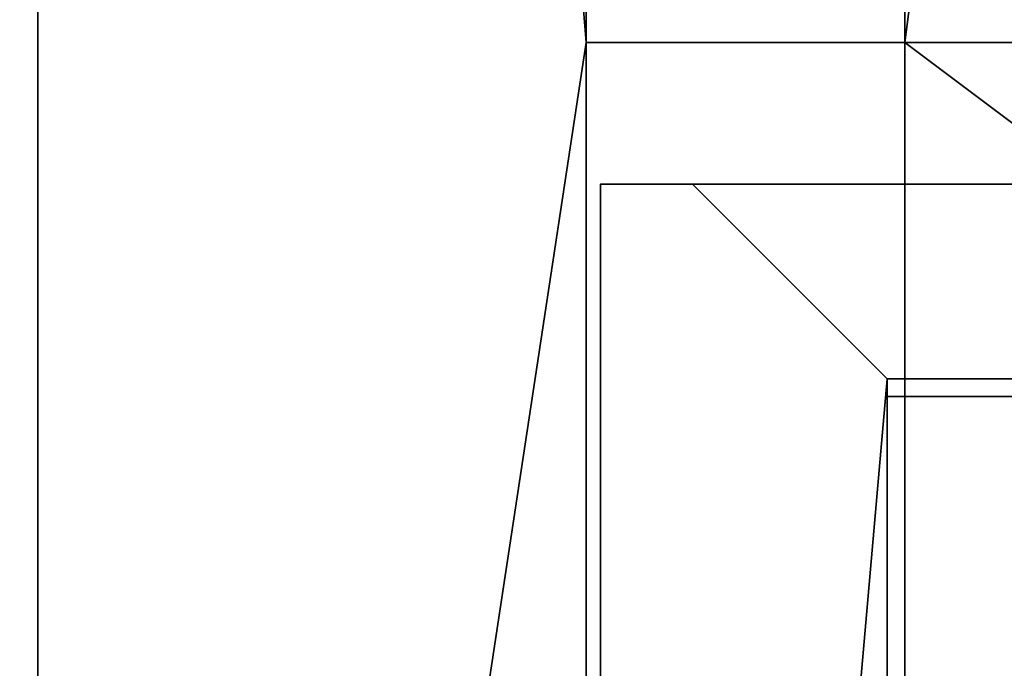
# Model space of a CAD drawing. Header units: millimetres. Extents: x -590 to 3690, y -120 to 127.
# Tile 36 of 256: x -425 to -411, y 7 to 16. Entities that reach past the tile are written whole.
import ezdxf

# ---------------------------------------------------------------- set-up
doc = ezdxf.new("R2010")
doc.units = ezdxf.units.MM
doc.layers.add('151', color=7, linetype='Continuous', true_color=0xffffff)

# ---------------------------------------------------------------- blocks, each defined once
blk = doc.blocks.new('UG_SURFACE_001')
at = {"layer": '151', "color": 252, "linetype": 'Continuous', "lineweight": 35}
for points in [[(590, -31.2, 2203), (590, 108.2, 2203), (-590, 108.2, 2203), (-590, -31.2, 2203)], [(-440, -31.2, 2053), (-440, 108.2, 2053), (440, 108.2, 2053), (440, -31.2, 2053)]]:
    blk.add_3dface(points, dxfattribs=at)
blk = doc.blocks.new('UG_SURFACE_022')
at = {"layer": '151', "color": 254, "linetype": 'Continuous', "lineweight": 35}
for points in [[(-424.75, 111.75, 2033.25), (-417, 16, 2025.5), (-417, 81, 2025.5)], [(-417, 16, 2025.5), (-424.75, 111.75, 2033.25), (-424.75, -35, 2033.25)], [(-424.75, -35, -7), (-424.75, 111.75, -7), (-417, 16, -7)], [(-417, 81, -7), (-417, 16, -7), (-424.75, 111.75, -7)], [(-424.75, -35, 2033.25), (-424.75, 111.75, 2033.25), (-424.75, 111.75, -7), (-424.75, -35, -7)], [(-400.81, 107.052, -7), (-400.75, 106.75, -7), (-412.5, 16, -7), (-412.5, 81, -7)], [(-412.5, 81, 2021), (-400.75, 5, 2009.25), (-400.75, 106.75, 2009.25), (-400.798, 107.05, 2009.298)], [(-412.5, 16, -7), (-400.75, 106.75, -7), (-404.5, 13, -7), (-408.5, 13, -7)], [(-412.5, 81, 2021), (-417, 81, 2025.5), (-417, 16, 2025.5), (-412.5, 16, 2021)], [(-412.5, 16, -7), (-417, 16, -7), (-417, 81, -7), (-412.5, 81, -7)], [(-400.75, 5, 2009.25), (-412.5, 81, 2021), (-404.5, 13, 2013)], [(-408.5, 13, 2017), (-404.5, 13, 2013), (-412.5, 81, 2021), (-412.5, 16, 2021)], [(-424.75, -35, 2033.25), (-419, -35, 2027.5), (-417, -33, 2025.5), (-417, 16, 2025.5)], [(-417, 16, -7), (-417, -33, -7), (-419, -35, -7), (-424.75, -35, -7)], [(-417, 16, 2025.5), (-417, -33, 2025.5), (-417, -33, -7), (-417, 16, -7)], [(-412.5, 16, 2021), (-417, 16, 2025.5), (-417, 16, -7), (-412.5, 16, -7)], [(-412.5, 5, 2021), (-412.5, 16, 2021), (-412.5, 16, -7), (-412.5, 5, -7)], [(-412.5, 16, 2021), (-412.5, 5, 2021), (-408.5, 5, 2017), (-408.5, 13, 2017)], [(-408.5, 13, -7), (-408.5, 5, -7), (-412.5, 5, -7), (-412.5, 16, -7)]]:
    blk.add_3dface(points, dxfattribs=at)
blk = doc.blocks.new('UG_SURFACE_024')
at = {"layer": '151', "color": 254, "linetype": 'Continuous', "lineweight": 35}
for points in [[(-417, 81, 2025.5), (-417, 16, 2025.5), (-424.75, 111.75, 2033.25)], [(-424.75, -35, 2033.25), (-424.75, 111.75, 2033.25), (-417, 16, 2025.5)], [(424.75, -35, 2033.25), (424.75, 111.75, 2033.25), (-424.75, 111.75, 2033.25), (-424.75, -35, 2033.25)], [(-400.996, 108.295, 2009.496), (-400.75, 106.75, 2009.25), (-400.75, 5, 2009.25), (-412.5, 81, 2021)], [(-412.5, 16, 2021), (-417, 16, 2025.5), (-417, 81, 2025.5), (-412.5, 81, 2021)], [(-412.5, 16, 2021), (-412.5, 81, 2021), (-404.5, 13, 2013), (-408.5, 13, 2017)], [(-404.5, 13, 2013), (-412.5, 81, 2021), (-400.75, 5, 2009.25)], [(-417, 16, 2025.5), (-417, -33, 2025.5), (-419, -35, 2027.5), (-424.75, -35, 2033.25)], [(417, 16, 2025.5), (417, -33, 2025.5), (-417, -33, 2025.5), (-417, 16, 2025.5)], [(417, 16, 2025.5), (-417, 16, 2025.5), (-412.5, 16, 2021), (412.5, 16, 2021)], [(412.5, 5, 2021), (412.5, 16, 2021), (-412.5, 16, 2021), (-412.5, 5, 2021)], [(-408.5, 13, 2017), (-408.5, 5, 2017), (-412.5, 5, 2021), (-412.5, 16, 2021)]]:
    blk.add_3dface(points, dxfattribs=at)
blk = doc.blocks.new('UG_SURFACE_058')
at = {"layer": '151', "color": 7, "linetype": 'Continuous', "lineweight": 35}
for points in [[(-412.75, -47, -7), (-412.75, 11, -7), (-412.5, 11, -7), (-412.5, -47, -7)], [(-412.75, 11, -7), (-412.75, -47, -7), (-412.75, -47, 2021.25), (-412.75, 11, 2021.25)], [(-412.75, 11, 2021.25), (-412.5, 11, 2021), (-412.5, 11, -7), (-412.75, 11, -7)], [(-412.5, -47, 2021), (-412.5, 11, 2021), (-412.75, 11, 2021.25), (-412.75, -47, 2021.25)], [(-412.5, 11, 2021), (-412.5, -47, 2021), (-412.5, -47, -7), (-412.5, 11, -7)]]:
    blk.add_3dface(points, dxfattribs=at)
blk = doc.blocks.new('UG_SURFACE_059')
at = {"layer": '151', "color": 14, "linetype": 'Continuous', "lineweight": 35}
for points in [[(-416.8, -35, 2025.3), (-416.8, 14, 2025.3), (-416.8, 14, -7), (-416.8, -35, -7)], [(-415.5, 14, 2024), (-415.5, 14, -7), (-416.8, 14, -7), (-416.8, 14, 2025.3)], [(-416.8, -35, -7), (-416.8, 14, -7), (-415.5, 14, -7), (-412.75, 11.25, -7)], [(-412.75, 11.25, 2021.25), (-415.5, 14, 2024), (-416.8, 14, 2025.3), (-416.8, -35, 2025.3)], [(-415.5, 14, 2024), (-412.75, 11.25, 2021.25), (-412.75, 11.25, -7), (-415.5, 14, -7)], [(-412.75, 11.25, -7), (-412.75, -47, -7), (-416.8, -35, -7)], [(-416.8, -35, 2025.3), (-412.75, -47, 2021.25), (-412.75, 11.25, 2021.25)], [(-412.75, 11.25, 2021.25), (-412.75, -47, 2021.25), (-412.75, -47, -7), (-412.75, 11.25, -7)]]:
    blk.add_3dface(points, dxfattribs=at)
blk = doc.blocks.new('UG_SURFACE_062')
at = {"layer": '151', "color": 14, "linetype": 'Continuous', "lineweight": 35}
for points in [[(416.8, 14, 2025.3), (415.5, 14, 2024), (-415.5, 14, 2024), (-416.8, 14, 2025.3)], [(416.8, -35, 2025.3), (416.8, 14, 2025.3), (-416.8, 14, 2025.3), (-416.8, -35, 2025.3)], [(-416.8, -35, 2025.3), (-416.8, 14, 2025.3), (-415.5, 14, 2024), (-412.75, 11.25, 2021.25)], [(415.5, 14, 2024), (412.75, 11.25, 2021.25), (-412.75, 11.25, 2021.25), (-415.5, 14, 2024)], [(-412.75, 11.25, 2021.25), (-412.75, -47, 2021.25), (-416.8, -35, 2025.3)], [(412.75, 11.25, 2021.25), (412.75, -47, 2021.25), (-412.75, -47, 2021.25), (-412.75, 11.25, 2021.25)]]:
    blk.add_3dface(points, dxfattribs=at)
blk = doc.blocks.new('UG_SURFACE_063')
at = {"layer": '151', "color": 7, "linetype": 'Continuous', "lineweight": 35}
for points in [[(-412.75, 11, 2021.25), (-412.75, -47, 2021.25), (412.75, -47, 2021.25), (412.75, 11, 2021.25)], [(412.5, 11, 2021), (-412.5, 11, 2021), (-412.75, 11, 2021.25), (412.75, 11, 2021.25)], [(-412.75, -47, 2021.25), (-412.75, 11, 2021.25), (-412.5, 11, 2021), (-412.5, -47, 2021)], [(412.5, 11, 2021), (412.5, -47, 2021), (-412.5, -47, 2021), (-412.5, 11, 2021)]]:
    blk.add_3dface(points, dxfattribs=at)

msp = doc.modelspace()

# ---------------------------------------------------------------- linework, layer by layer
at = {"layer": '151', "color": 252, "linetype": 'Continuous', "lineweight": -3, "true_color": 0x939598}
for p, q in [((-424.75, -35, 2033.25), (-424.75, 111.75, 2033.25)), ((-424.75, -35, 2033.25), (-424.75, 111.75, 2033.25)), ((-424.75, -35, -7), (-424.75, 111.75, -7)), ((417, 16, 2025.5), (-417, 16, 2025.5)), ((-417, 16, 2025.5), (-417, -33, 2025.5)), ((-417, 16, 2025.5), (-417, 16, -7)), ((-412.5, 16, -7), (-417, 16, -7)), ((-417, 16, 2025.5), (-412.5, 16, 2021)), ((-412.5, 16, 2021), (-417, 16, 2025.5)), ((-417, 16, -7), (-417, -33, -7)), ((-417, 16, 2025.5), (-417, -33, 2025.5)), ((-412.5, 16, 2021), (-412.5, 16, -7)), ((-412.5, 5, 2021), (-412.5, 16, 2021)), ((-412.5, 5, 2021), (-412.5, 16, 2021)), ((412.5, 16, 2021), (-412.5, 16, 2021)), ((-412.5, 5, -7), (-412.5, 16, -7)), ((416.8, 14, 2025.3), (-416.8, 14, 2025.3)), ((-416.8, -35, 2025.3), (-416.8, 14, 2025.3)), ((-416.8, 14, -7), (-415.5, 14, -7)), ((-416.8, 14, 2025.3), (-416.8, 14, -7)), ((-416.8, 14, 2025.3), (-415.5, 14, 2024)), ((-416.8, -35, 2025.3), (-416.8, 14, 2025.3)), ((-415.5, 14, 2024), (-416.8, 14, 2025.3)), ((-416.8, -35, -7), (-416.8, 14, -7)), ((-415.5, 14, -7), (-412.75, 11.25, -7)), ((-415.5, 14, 2024), (-412.75, 11.25, 2021.25)), ((-412.75, 11.25, 2021.25), (-415.5, 14, 2024)), ((-415.5, 14, 2024), (-415.5, 14, -7)), ((415.5, 14, 2024), (-415.5, 14, 2024)), ((-412.75, 11.25, 2021.25), (-412.75, -47, 2021.25)), ((-412.75, 11.25, 2021.25), (-412.75, -47, 2021.25)), ((412.75, 11.25, 2021.25), (-412.75, 11.25, 2021.25)), ((-412.75, 11.25, -7), (-412.75, -47, -7)), ((-412.75, 11.25, 2021.25), (-412.75, 11.25, -7)), ((-412.75, 11, 2021.25), (-412.5, 11, 2021)), ((-412.5, 11, 2021), (-412.75, 11, 2021.25)), ((-412.75, 11, 2021.25), (-412.75, -47, 2021.25)), ((-412.75, 11, 2021.25), (-412.75, -47, 2021.25)), ((-412.75, 11, 2021.25), (-412.75, 11, -7)), ((-412.5, 11, -7), (-412.75, 11, -7)), ((412.75, 11, 2021.25), (-412.75, 11, 2021.25)), ((-412.75, 11, -7), (-412.75, -47, -7)), ((-412.5, 11, 2021), (-412.5, 11, -7)), ((412.5, 11, 2021), (-412.5, 11, 2021)), ((-412.5, 11, -7), (-412.5, -47, -7)), ((-412.5, 11, 2021), (-412.5, -47, 2021)), ((-412.5, 11, 2021), (-412.5, -47, 2021))]:
    msp.add_line(p, q, dxfattribs=at)

# ---------------------------------------------------------------- block references
for name in ['UG_SURFACE_022', 'UG_SURFACE_024', 'UG_SURFACE_001', 'UG_SURFACE_059', 'UG_SURFACE_062', 'UG_SURFACE_058', 'UG_SURFACE_063']:
    msp.add_blockref(name, (0, 0), dxfattribs=at)

doc.saveas('drawing.dxf')
